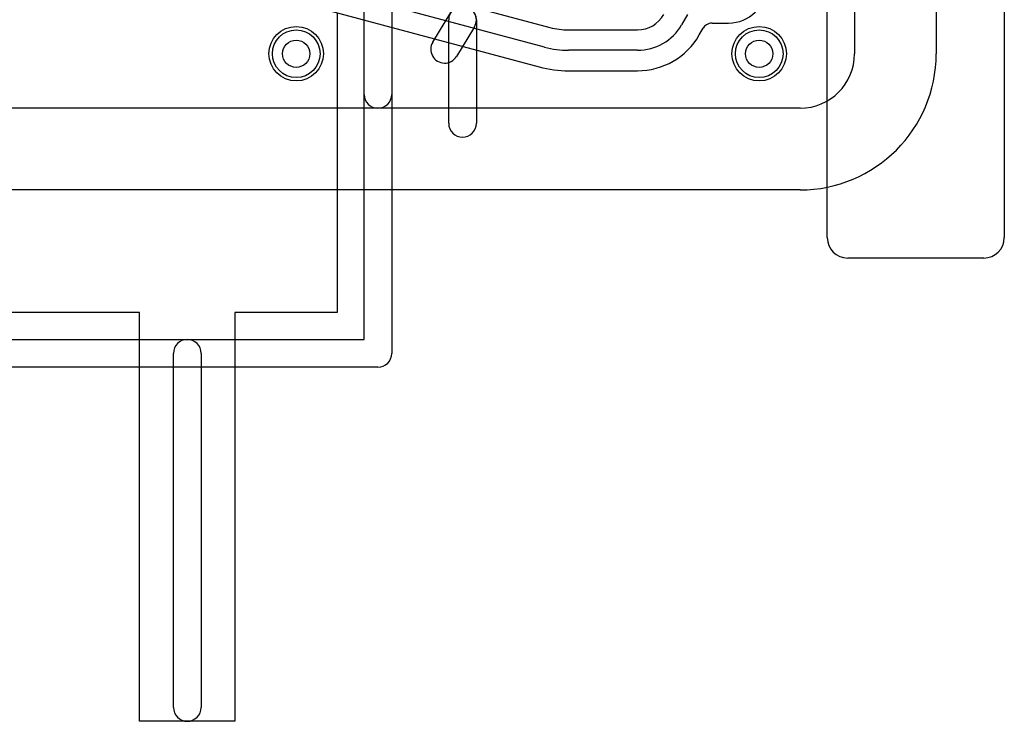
# Model space of a CAD drawing. Extents: x -3.9 to 29.3, y -3.9 to 20.
# Tile 24 of 37: x 18.7 to 25.9, y -3.9 to 1.2. Entities that reach past the tile are written whole.
import ezdxf

# ---------------------------------------------------------------- set-up
doc = ezdxf.new("R2010")
doc.units = 0
for name, color, linetype in [('Hole', 1, 'CONTINUOUS'), ('L1', 3, 'CONTINUOUS'), ('L2', 3, 'CONTINUOUS'), ('L3', 3, 'CONTINUOUS'), ('L4', 3, 'CONTINUOUS'), ('Outline', 7, 'CONTINUOUS'), ('PartsArea-A', 111, 'CONTINUOUS'), ('PartsSilk-A', 221, 'CONTINUOUS'), ('Resist-A', 2, 'CONTINUOUS'), ('Resist-B', 2, 'CONTINUOUS'), ('Silk-A', 140, 'CONTINUOUS')]:
    doc.layers.add(name, color=color, linetype=linetype)

msp = doc.modelspace()

# ---------------------------------------------------------------- linework, layer by layer
at = {"layer": 'Hole'}
for centre in [(20.7, 1), (24.1, 1)]:
    msp.add_circle(centre, 0.1, dxfattribs=at)
at = {"layer": 'L1'}
for p, q in [((24.8, 12.7), (24.8, 1)), ((20.84928, 1.652), (22.56272, 1.19289)), ((22.5239, 1.048), (20.81046, 1.50711)), ((20.77337, 1.36171), (22.48507, 0.90307)), ((23.57344, 1.28751), (23.53015, 1.21251)), ((22.6986, 1.175), (23.20538, 1.175)), ((23.66008, 1.13748), (23.68893, 1.18745)), ((23.75389, 1.22496), (23.875, 1.22496)), ((23.20538, 1.025), (22.6986, 1.025)), ((22.6986, 0.87496), (23.20538, 0.87496)), ((24.4, 0.6), (11.80429, 0.6))]:
    msp.add_line(p, q, dxfattribs=at)
for centre in [(20.7, 1), (24.1, 1)]:
    msp.add_circle(centre, 0.2, dxfattribs=at)
for centre, radius, start, end in [((23.875, 1.5), 0.27504, -90, 0), ((23.20538, 1.4), 0.225, -90, -29.997249), ((22.6986, 1.7), 0.525, -105.00003, -90), ((23.20538, 1.4), 0.375, -90, -29.998119), ((23.75386, 1.14997), 0.07497, 123.67523, 150.004867), ((23.75389, 1.14999), 0.07497, 90, 123.702785), ((23.20538, 1.4), 0.52504, -90, -29.99989), ((22.6986, 1.7), 0.675, -104.999764, -90), ((24.4, 1), 0.4, -90, 0), ((22.6986, 1.7), 0.82504, -104.999547, -90)]:
    msp.add_arc(centre, radius, start, end, dxfattribs=at)
at = {"layer": 'L2'}
for p, q in [((24.8, 12.7), (24.8, 1)), ((24.4, 0.6), (11.80429, 0.6))]:
    msp.add_line(p, q, dxfattribs=at)
for centre in [(20.7, 1), (24.1, 1)]:
    msp.add_circle(centre, 0.2, dxfattribs=at)
msp.add_arc((24.4, 1), 0.4, -90, 0, dxfattribs=at)
at = {"layer": 'L3'}
for p, q in [((24.8, 12.7), (24.8, 1)), ((24.4, 0.6), (11.80429, 0.6))]:
    msp.add_line(p, q, dxfattribs=at)
for centre in [(20.7, 1), (24.1, 1)]:
    msp.add_circle(centre, 0.2, dxfattribs=at)
msp.add_arc((24.4, 1), 0.4, -90, 0, dxfattribs=at)
at = {"layer": 'L4'}
for p, q in [((24.8, 12.7), (24.8, 1)), ((24.4, 0.6), (11.80429, 0.6))]:
    msp.add_line(p, q, dxfattribs=at)
for centre in [(20.7, 1), (24.1, 1)]:
    msp.add_circle(centre, 0.2, dxfattribs=at)
msp.add_arc((24.4, 1), 0.4, -90, 0, dxfattribs=at)
at = {"layer": 'Outline'}
for p, q in [((25.4, 12.7), (25.4, 1)), ((24.4, 0), (11.375, 0))]:
    msp.add_line(p, q, dxfattribs=at)
msp.add_arc((24.4, 1), 1, -90, 0, dxfattribs=at)
at = {"layer": 'PartsArea-A'}
for p, q in [((21, 1.3), (21, -0.9)), ((19.55, -0.9), (18.25, -0.9)), ((19.55, -3.9), (19.55, -0.9)), ((21, -0.9), (20.25, -0.9)), ((20.25, -0.9), (20.25, -3.9)), ((20.25, -3.9), (19.55, -3.9))]:
    msp.add_line(p, q, dxfattribs=at)
at = {"layer": 'PartsSilk-A'}
for p, q in [((21.1984, -1.0984), (21.1984, 1.6)), ((21.4016, 1.6), (21.4016, -1.2)), ((12.6016, -1.0984), (21.1984, -1.0984)), ((19.7984, -3.8), (19.7984, -1.2)), ((20.0016, -1.2), (20.0016, -3.8)), ((21.3, -1.3016), (12.5, -1.3016))]:
    msp.add_line(p, q, dxfattribs=at)
for centre, start, end in [((19.9, -1.2), 0, 180), ((21.3, -1.2), -90, 0), ((19.9, -3.8), 180, 0)]:
    msp.add_arc(centre, 0.1016, start, end, dxfattribs=at)
at = {"layer": 'Resist-A'}
for centre in [(20.7, 1), (24.1, 1)]:
    msp.add_circle(centre, 0.175, dxfattribs=at)
at = {"layer": 'Resist-B'}
for centre in [(20.7, 1), (24.1, 1)]:
    msp.add_circle(centre, 0.175, dxfattribs=at)
at = {"layer": 'Silk-A'}
for p, q in [((25.9, 14.05), (25.9, -0.35)), ((24.6, -0.35), (24.6, 2.48349)), ((21.1984, 0.7016), (21.1984, 1.4734)), ((21.4016, 1.4734), (21.4016, 0.7016)), ((21.70298, 1.08487), (21.83439, 1.30222)), ((21.81973, 0.48892), (21.81973, 1.24965)), ((22.02293, 1.24965), (22.02293, 0.48892)), ((22.00827, 1.19708), (21.87686, 0.97973)), ((25.75, -0.5), (24.75, -0.5))]:
    msp.add_line(p, q, dxfattribs=at)
for centre, radius, start, end in [((21.92133, 1.24965), 0.1016, 0, 180), ((21.92133, 1.24965), 0.1016, -31.16009, 148.842805), ((21.78992, 1.0323), 0.1016, 148.83991, -31.157195), ((21.3, 0.7016), 0.1016, 180, 0), ((21.92133, 0.48892), 0.1016, 180, 0), ((24.75, -0.35), 0.15, 180, -90), ((25.75, -0.35), 0.15, -90, 0)]:
    msp.add_arc(centre, radius, start, end, dxfattribs=at)

doc.saveas('drawing.dxf')
